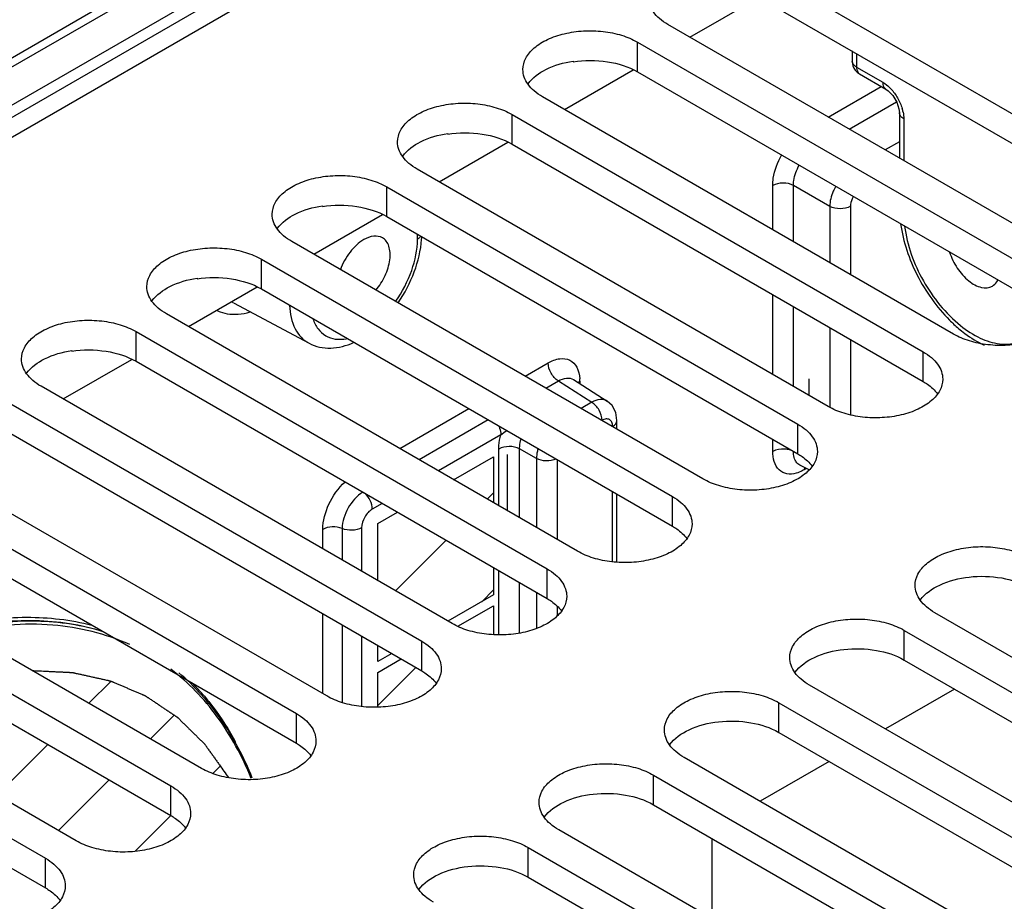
# Model space of a CAD drawing. Header units: inches. Extents: x 0 to 34, y 0 to 22.
# Tile 92 of 157: x 2.8 to 3.8, y 17.3 to 18.2. Entities that reach past the tile are written whole.
import ezdxf

# ---------------------------------------------------------------- set-up
doc = ezdxf.new("R2010")
doc.units = ezdxf.units.IN
doc.header["$LTSCALE"] = 1.87
doc.header["$MEASUREMENT"] = 0
doc.layers.get('0').update_dxf_attribs({"linetype": 'CONTINUOUS'})
for name, color, linetype in [('02___PRT_ALL_AXES', 7, 'CONTINUOUS'), ('CONFORMAL_COATING', 7, 'CONTINUOUS'), ('DATUMCURVES', 7, 'CONTINUOUS'), ('THREAD', 7, 'CONTINUOUS')]:
    doc.layers.add(name, color=color, linetype=linetype)

msp = doc.modelspace()

# ---------------------------------------------------------------- linework, layer by layer
at = {"color": 7, "linetype": 'CONTINUOUS'}
for p, q in [((3.4997, 18.51003), (1.86335, 17.56527)), ((3.50466, 18.50079), (1.87025, 17.55715)), ((1.70855, 17.44448), (3.51114, 18.4852)), ((2.77316, 18.12856), (3.18176, 18.36447)), ((2.79625, 18.15105), (3.16773, 18.36553)), ((3.51134, 18.19646), (3.57935, 18.23573)), ((3.67211, 18.18274), (3.67211, 18.17282)), ((3.39566, 18.1727), (3.39566, 18.17215)), ((3.67643, 18.18024), (3.67643, 18.16679)), ((3.38717, 18.12477), (3.45518, 18.16404)), ((3.67643, 18.16679), (3.70239, 18.15181)), ((3.67949, 18.16003), (3.70545, 18.14505)), ((3.64844, 18.11731), (3.70097, 18.14763)), ((3.70545, 18.14505), (3.70789, 18.14332)), ((3.66905, 18.10541), (3.71599, 18.13252)), ((3.71894, 18.12167), (3.71894, 18.07661)), ((3.72327, 18.11565), (3.72327, 18.07411)), ((3.27149, 18.10101), (3.27149, 18.10046)), ((3.263, 18.05308), (3.33101, 18.09235)), ((3.71894, 18.09275), (3.70496, 18.08468)), ((3.59339, 18.00571), (3.59339, 18.04937)), ((3.614, 17.99382), (3.614, 18.04953)), ((3.64991, 18.02879), (3.614, 18.04953)), ((3.14732, 18.02933), (3.14732, 18.02878)), ((3.64991, 18.02879), (3.64991, 17.97308)), ((3.67051, 18.02895), (3.67051, 17.96119)), ((3.13883, 17.98139), (3.20684, 18.02066)), ((3.2415, 17.99639), (3.2415, 18.00121)), ((3.02315, 17.95764), (3.02315, 17.95709)), ((3.01466, 17.9097), (3.08267, 17.94897)), ((3.5934, 17.86233), (3.5934, 17.94143)), ((3.05912, 17.93338), (3.13408, 17.89325)), ((3.614, 17.85044), (3.614, 17.92953)), ((3.64991, 17.9088), (3.64991, 17.8299)), ((3.67051, 17.8969), (3.67051, 17.82247)), ((2.89898, 17.88595), (2.89898, 17.8854)), ((2.89049, 17.83801), (2.9585, 17.87728)), ((3.34807, 17.86059), (3.37096, 17.8738)), ((3.36868, 17.84869), (3.38113, 17.85588)), ((3.38113, 17.85588), (3.4142, 17.83474)), ((3.39615, 17.85719), (3.42944, 17.8359)), ((3.40041, 17.85441), (3.40227, 17.85573)), ((3.40227, 17.85573), (3.40227, 17.85328)), ((3.4142, 17.83474), (3.40352, 17.82858)), ((3.22391, 17.7889), (3.2924, 17.82845)), ((3.3116, 17.81736), (3.2431, 17.77782)), ((3.43912, 17.80802), (3.43912, 17.81682)), ((3.32417, 17.80245), (3.2623, 17.76673)), ((3.5934, 17.786), (3.5934, 17.79805)), ((3.32212, 17.73219), (3.32212, 17.78842)), ((3.34272, 17.7203), (3.34272, 17.78858)), ((3.35935, 17.77898), (3.34272, 17.78858)), ((3.61414, 17.78316), (3.614, 17.78615)), ((3.35935, 17.77898), (3.35935, 17.7107)), ((3.37995, 17.7779), (3.37995, 17.6988)), ((3.62946, 17.76778), (3.62037, 17.77249)), ((3.62491, 17.7702), (3.62471, 17.76792)), ((3.62683, 17.76915), (3.62471, 17.76792)), ((3.4348, 17.67688), (3.4348, 17.74624)), ((3.43912, 17.67655), (3.43912, 17.74374)), ((3.20663, 17.73459), (3.19679, 17.72891)), ((3.14773, 17.6895), (3.14773, 17.70877)), ((3.16693, 17.7096), (3.16693, 17.67841)), ((3.18612, 17.71044), (3.18612, 17.66733)), ((3.32212, 17.60432), (3.32212, 17.66791)), ((3.34272, 17.6062), (3.34272, 17.65602)), ((3.35935, 17.64642), (3.35935, 17.61083)), ((3.14773, 17.54612), (3.14773, 17.62521)), ((3.37996, 17.63276), (3.37996, 17.62308)), ((3.16693, 17.61413), (3.16693, 17.53737)), ((3.18612, 17.60305), (3.18612, 17.53353))]:
    msp.add_line(p, q, dxfattribs=at)
for points in [[(3.70789, 18.14332), (3.7124, 18.13852), (3.71629, 18.13202)], [(3.71629, 18.13202), (3.7185, 18.12552), (3.71894, 18.12167)], [(3.43912, 17.81683), (3.43791, 17.82475), (3.43427, 17.83156), (3.42941, 17.83592)]]:
    msp.add_lwpolyline(points, dxfattribs=at)
for centre, radius, start, end in [((3.68217, 18.11403), 0.04122, 11.27196, 16.56087), ((3.15324, 18.00262), 0.09259, 355.99158, 357.78884), ((3.07362, 17.96048), 0.03074, 238.53187, 241.84315), ((3.06038, 17.96628), 0.04436, 263.85355, 269.50974), ((3.87319, 18.02035), 0.14764, 224.86875, 229.62286), ((3.36281, 17.85575), 0.03946, 359.96399, 3.30713), ((2.85375, 17.39339), 0.23189, 41.31237, 44.62499), ((2.84955, 17.38965), 0.23751, 40.40836, 41.32126)]:
    msp.add_arc(centre, radius, start, end, dxfattribs=at)
for points, knots in [([(3.35104, 18.15026), (3.35546, 18.15642), (3.36988, 18.16675), (3.3864, 18.17131), (3.39566, 18.1727)], [0, 0, 0, 0, 0.447481, 1, 1, 1, 1]), ([(3.67643, 18.16679), (3.67579, 18.16716), (3.67372, 18.16856), (3.67211, 18.17103), (3.67211, 18.17282)], [0, 0, 0, 0, 0.293999, 1, 1, 1, 1]), ([(3.67643, 18.16679), (3.67643, 18.16605), (3.67661, 18.16355), (3.67794, 18.16092), (3.67949, 18.16003)], [0, 0, 0, 0, 0.293971, 1, 1, 1, 1]), ([(3.70239, 18.15181), (3.70309, 18.1514), (3.706, 18.14955), (3.7086, 18.14724), (3.71041, 18.14532)], [0, 0, 0, 0, 0.234646, 1, 1, 1, 1]), ([(3.70239, 18.15181), (3.70239, 18.15106), (3.70257, 18.14857), (3.7039, 18.14594), (3.70544, 18.14505)], [0, 0, 0, 0, 0.293945, 1, 1, 1, 1]), ([(3.72327, 18.11565), (3.72262, 18.11602), (3.72055, 18.11742), (3.71894, 18.11988), (3.71894, 18.12167)], [0, 0, 0, 0, 0.293939, 1, 1, 1, 1]), ([(3.22687, 18.07857), (3.23129, 18.08473), (3.24571, 18.09506), (3.26223, 18.09962), (3.27149, 18.10101)], [0, 0, 0, 0, 0.447481, 1, 1, 1, 1]), ([(3.59339, 18.04937), (3.59339, 18.0518), (3.59432, 18.06239), (3.59823, 18.07258), (3.60225, 18.07969)], [0, 0, 0, 0, 0.229182, 1, 1, 1, 1]), ([(3.614, 18.04953), (3.61398, 18.05114), (3.61451, 18.05815), (3.61705, 18.06492), (3.61969, 18.06963)], [0, 0, 0, 0, 0.229924, 1, 1, 1, 1]), ([(3.614, 18.04953), (3.61089, 18.05123), (3.60366, 18.05256), (3.59644, 18.05113), (3.59339, 18.04937)], [0, 0, 0, 0, 0.501681, 1, 1, 1, 1]), ([(3.65583, 18.04875), (3.65491, 18.04712), (3.65183, 18.04088), (3.64997, 18.0339), (3.64991, 18.02879)], [0, 0, 0, 0, 0.267737, 1, 1, 1, 1]), ([(3.67326, 18.03869), (3.67283, 18.03789), (3.67137, 18.03484), (3.67051, 18.03143), (3.67051, 18.02895)], [0, 0, 0, 0, 0.267391, 1, 1, 1, 1]), ([(3.1027, 18.00688), (3.10712, 18.01304), (3.12154, 18.02337), (3.13806, 18.02793), (3.14732, 18.02933)], [0, 0, 0, 0, 0.447481, 1, 1, 1, 1]), ([(3.67051, 18.02895), (3.66747, 18.02719), (3.66024, 18.02576), (3.65301, 18.02709), (3.64991, 18.02879)], [0, 0, 0, 0, 0.498319, 1, 1, 1, 1]), ([(3.72013, 18.01137), (3.72259, 17.99376), (3.73453, 17.95901), (3.75568, 17.92912), (3.76856, 17.9162)], [0, 0, 0, 0, 0.493636, 1, 1, 1, 1]), ([(3.72407, 18.00922), (3.72641, 17.99028), (3.74003, 17.95341), (3.76452, 17.92273), (3.77954, 17.91074)], [0, 0, 0, 0, 0.498187, 1, 1, 1, 1]), ([(3.21987, 17.9345), (3.22652, 17.94399), (3.23683, 17.96381), (3.2415, 17.98589), (3.2415, 17.99639)], [0, 0, 0, 0, 0.52464, 1, 1, 1, 1]), ([(3.22227, 17.93312), (3.22886, 17.94271), (3.23945, 17.96292), (3.24484, 17.98522), (3.2456, 17.99615)], [0, 0, 0, 0, 0.515103, 1, 1, 1, 1]), ([(3.2415, 17.99639), (3.24185, 17.99659), (3.2431, 17.99739), (3.24421, 17.99843), (3.24482, 17.99932)], [0, 0, 0, 0, 0.271902, 1, 1, 1, 1]), ([(2.97853, 17.93519), (2.98295, 17.94135), (2.99737, 17.95168), (3.01389, 17.95624), (3.02315, 17.95764)], [0, 0, 0, 0, 0.447481, 1, 1, 1, 1]), ([(3.11473, 17.93055), (3.11516, 17.92265), (3.1175, 17.91107), (3.12586, 17.89892), (3.13123, 17.89477), (3.13408, 17.89325)], [0, 0, 0, 0, 0.543328, 0.778115, 1, 1, 1, 1]), ([(3.04298, 17.92574), (3.04395, 17.92527), (3.04799, 17.92353), (3.05233, 17.92253), (3.05563, 17.92217)], [0, 0, 0, 0, 0.245745, 1, 1, 1, 1]), ([(3.06, 17.92192), (3.06128, 17.92191), (3.06663, 17.92208), (3.07194, 17.92309), (3.07586, 17.92421)], [0, 0, 0, 0, 0.238909, 1, 1, 1, 1]), ([(3.13793, 17.91727), (3.13913, 17.91378), (3.14234, 17.90733), (3.15024, 17.90012), (3.16037, 17.89672), (3.16755, 17.89706), (3.17116, 17.89772)], [0, 0, 0, 0, 0.261879, 0.500865, 0.73937, 1, 1, 1, 1]), ([(3.77755, 17.90788), (3.77955, 17.90619), (3.78742, 17.89988), (3.79604, 17.89448), (3.80277, 17.89128)], [0, 0, 0, 0, 0.260264, 1, 1, 1, 1]), ([(3.77954, 17.91074), (3.78557, 17.90593), (3.79768, 17.89801), (3.81698, 17.89166), (3.83516, 17.89262), (3.84498, 17.89871), (3.84871, 17.90251)], [0, 0, 0, 0, 0.304201, 0.565483, 0.789728, 1, 1, 1, 1]), ([(3.13408, 17.89325), (3.14055, 17.88979), (3.15616, 17.88655), (3.17115, 17.89075), (3.17825, 17.89396)], [0, 0, 0, 0, 0.484769, 1, 1, 1, 1]), ([(2.85436, 17.8635), (2.85878, 17.86966), (2.8732, 17.87999), (2.88972, 17.88455), (2.89898, 17.88595)], [0, 0, 0, 0, 0.447481, 1, 1, 1, 1]), ([(3.37096, 17.8738), (3.37449, 17.87584), (3.38152, 17.87877), (3.39285, 17.87753), (3.40054, 17.86926), (3.40198, 17.86195), (3.40221, 17.85803)], [0, 0, 0, 0, 0.279005, 0.50757, 0.731116, 1, 1, 1, 1]), ([(3.38113, 17.85588), (3.37811, 17.85772), (3.37334, 17.86332), (3.37096, 17.87029), (3.37096, 17.8738)], [0, 0, 0, 0, 0.501681, 1, 1, 1, 1]), ([(3.38113, 17.85588), (3.3836, 17.85735), (3.38859, 17.85947), (3.39417, 17.85846), (3.39615, 17.85719)], [0, 0, 0, 0, 0.550735, 1, 1, 1, 1]), ([(3.42436, 17.81682), (3.42436, 17.82034), (3.42198, 17.82731), (3.41722, 17.8329), (3.41419, 17.83474)], [0, 0, 0, 0, 0.498319, 1, 1, 1, 1]), ([(3.42942, 17.83592), (3.42742, 17.83718), (3.42181, 17.83821), (3.41674, 17.83617), (3.4142, 17.83474)], [0, 0, 0, 0, 0.447777, 1, 1, 1, 1]), ([(3.32177, 17.81152), (3.32215, 17.81077), (3.32342, 17.8079), (3.32416, 17.80475), (3.32416, 17.80245)], [0, 0, 0, 0, 0.267369, 1, 1, 1, 1]), ([(3.4348, 17.8108), (3.4348, 17.81221), (3.43445, 17.81482), (3.43197, 17.81794), (3.42802, 17.81854), (3.42558, 17.81753), (3.42436, 17.81682)], [0, 0, 0, 0, 0.275404, 0.499995, 0.724579, 1, 1, 1, 1]), ([(3.4348, 17.8108), (3.43602, 17.8115), (3.43812, 17.81311), (3.43912, 17.81567), (3.43912, 17.81682)], [0, 0, 0, 0, 0.55077, 1, 1, 1, 1]), ([(3.32212, 17.78842), (3.32212, 17.78954), (3.32231, 17.79427), (3.3232, 17.79897), (3.32417, 17.80245)], [0, 0, 0, 0, 0.236197, 1, 1, 1, 1]), ([(3.34272, 17.78858), (3.33962, 17.79028), (3.33239, 17.79161), (3.32516, 17.79018), (3.32212, 17.78842)], [0, 0, 0, 0, 0.501681, 1, 1, 1, 1]), ([(3.34272, 17.78858), (3.34271, 17.78937), (3.34282, 17.79271), (3.34345, 17.79602), (3.34414, 17.79847)], [0, 0, 0, 0, 0.23604, 1, 1, 1, 1]), ([(3.36094, 17.78877), (3.36069, 17.78793), (3.35984, 17.78473), (3.35938, 17.78141), (3.35935, 17.77898)], [0, 0, 0, 0, 0.264297, 1, 1, 1, 1]), ([(3.6166, 17.76448), (3.61361, 17.76367), (3.6075, 17.76306), (3.5958, 17.7689), (3.59339, 17.77954), (3.5934, 17.786)], [0, 0, 0, 0, 0.251288, 0.476467, 1, 1, 1, 1]), ([(3.60922, 17.78791), (3.60786, 17.78822), (3.60254, 17.7889), (3.59684, 17.78799), (3.5934, 17.786)], [0, 0, 0, 0, 0.259904, 1, 1, 1, 1]), ([(3.614, 17.78615), (3.61365, 17.78635), (3.61212, 17.7871), (3.61049, 17.78762), (3.60922, 17.78791)], [0, 0, 0, 0, 0.235423, 1, 1, 1, 1]), ([(3.61669, 17.77577), (3.61635, 17.77627), (3.61501, 17.77853), (3.61436, 17.78116), (3.61414, 17.78316)], [0, 0, 0, 0, 0.230943, 1, 1, 1, 1]), ([(3.37881, 17.77854), (3.37578, 17.77712), (3.369, 17.77602), (3.36224, 17.7774), (3.35935, 17.77898)], [0, 0, 0, 0, 0.504753, 1, 1, 1, 1]), ([(3.62471, 17.76792), (3.62403, 17.76754), (3.62145, 17.76614), (3.61869, 17.76504), (3.6166, 17.76448)], [0, 0, 0, 0, 0.263377, 1, 1, 1, 1]), ([(3.14773, 17.70877), (3.14773, 17.71733), (3.15274, 17.73493), (3.16308, 17.74976), (3.16974, 17.75599)], [0, 0, 0, 0, 0.484085, 1, 1, 1, 1]), ([(3.18749, 17.74571), (3.18138, 17.74203), (3.17174, 17.73076), (3.16693, 17.7167), (3.16693, 17.7096)], [0, 0, 0, 0, 0.501307, 1, 1, 1, 1]), ([(3.19679, 17.72891), (3.19678, 17.73183), (3.19505, 17.73783), (3.19146, 17.74284), (3.18916, 17.74492)], [0, 0, 0, 0, 0.485059, 1, 1, 1, 1]), ([(3.19679, 17.72891), (3.19362, 17.72708), (3.18862, 17.72131), (3.18612, 17.7141), (3.18612, 17.71044)], [0, 0, 0, 0, 0.499996, 1, 1, 1, 1]), ([(3.16693, 17.7096), (3.16386, 17.71091), (3.15717, 17.71185), (3.15052, 17.71038), (3.14773, 17.70877)], [0, 0, 0, 0, 0.508893, 1, 1, 1, 1]), ([(3.18612, 17.71044), (3.18334, 17.70883), (3.17668, 17.70736), (3.17, 17.7083), (3.16693, 17.7096)], [0, 0, 0, 0, 0.49111, 1, 1, 1, 1]), ([(2.7845, 17.61335), (2.80741, 17.61859), (2.85256, 17.62452), (2.89801, 17.61939), (2.91895, 17.61393)], [0, 0, 0, 0, 0.520765, 1, 1, 1, 1]), ([(2.78913, 17.61107), (2.81322, 17.61633), (2.86069, 17.62179), (2.9082, 17.61468), (2.92982, 17.60793)], [0, 0, 0, 0, 0.521285, 1, 1, 1, 1]), ([(2.93116, 17.60714), (2.90953, 17.61391), (2.86201, 17.62103), (2.81451, 17.61558), (2.79041, 17.61033)], [0, 0, 0, 0, 0.478711, 1, 1, 1, 1]), ([(2.9565, 17.59466), (2.93262, 17.60548), (2.87795, 17.61871), (2.82238, 17.61375), (2.79425, 17.60784)], [0, 0, 0, 0, 0.477003, 1, 1, 1, 1]), ([(3.07676, 17.46219), (3.06797, 17.48385), (3.04641, 17.52405), (3.01464, 17.55709), (2.99736, 17.57026)], [0, 0, 0, 0, 0.518235, 1, 1, 1, 1]), ([(3.07791, 17.46248), (3.06971, 17.48298), (3.04981, 17.52122), (3.02092, 17.55345), (3.00513, 17.56669)], [0, 0, 0, 0, 0.517313, 1, 1, 1, 1]), ([(3.0304, 17.54362), (3.03332, 17.54019), (3.04488, 17.52581), (3.05482, 17.51016), (3.06141, 17.49789)], [0, 0, 0, 0, 0.244428, 1, 1, 1, 1])]:
    msp.add_open_spline(points, degree=3, knots=knots, dxfattribs=at)
at = {"color": 3, "linetype": 'CONTINUOUS'}
for points in [[(3.39566, 18.17215), (3.40693, 18.17385), (3.42902, 18.17381), (3.45041, 18.16736), (3.45941, 18.16216)], [(3.27149, 18.10046), (3.28276, 18.10216), (3.30485, 18.10212), (3.32624, 18.09567), (3.33524, 18.09047)], [(3.14732, 18.02878), (3.15859, 18.03047), (3.18068, 18.03043), (3.20207, 18.02398), (3.21107, 18.01878)], [(3.02315, 17.95709), (3.03442, 17.95878), (3.05651, 17.95874), (3.0779, 17.95229), (3.0869, 17.94709)], [(2.89898, 17.8854), (2.91025, 17.88709), (2.93234, 17.88705), (2.95372, 17.8806), (2.96273, 17.8754)]]:
    msp.add_open_spline(points, degree=3, knots=[0, 0, 0, 0, 0.522917, 1, 1, 1, 1], dxfattribs=at)
at = {"color": 7, "linetype": 'CONTINUOUS'}
for points in [[(3.67211, 18.17282), (3.67211, 18.16966), (3.67323, 18.16636), (3.67514, 18.16386)], [(3.67514, 18.16386), (3.67631, 18.16232), (3.67782, 18.161), (3.67949, 18.16003)], [(3.71041, 18.14532), (3.71301, 18.14258), (3.71527, 18.13949), (3.71715, 18.13622)], [(3.71715, 18.13622), (3.71905, 18.13294), (3.7206, 18.12942), (3.72168, 18.12578)], [(3.7226, 18.12209), (3.72302, 18.11997), (3.72327, 18.11781), (3.72327, 18.11565)], [(3.32416, 17.80245), (3.32593, 17.80407), (3.32792, 17.80544), (3.32991, 17.80678)], [(3.62037, 17.77249), (3.61892, 17.77325), (3.61763, 17.77442), (3.61669, 17.77577)]]:
    msp.add_open_spline(points, degree=3, dxfattribs=at)
at = {"layer": '02___PRT_ALL_AXES', "color": 7, "linetype": 'CONTINUOUS'}
for p, q in [((3.58358, 18.26325), (3.99072, 18.02819)), ((3.89677, 17.97394), (3.48962, 18.209)), ((3.45941, 18.16216), (3.45941, 18.19156)), ((3.45941, 18.19156), (3.86655, 17.9565)), ((3.7726, 17.90225), (3.36545, 18.13731)), ((3.33524, 18.09047), (3.33524, 18.11987)), ((3.33524, 18.11987), (3.74238, 17.88481)), ((3.64843, 17.83056), (3.24128, 18.06562)), ((3.21107, 18.01878), (3.21107, 18.04818)), ((3.21107, 18.04818), (3.61821, 17.81312)), ((3.52426, 17.75887), (3.11711, 17.99393)), ((3.0869, 17.94709), (3.0869, 17.97649)), ((3.0869, 17.97649), (3.49404, 17.74143)), ((3.40009, 17.68718), (2.99294, 17.92224)), ((2.96273, 17.8754), (2.96273, 17.9048)), ((2.96273, 17.9048), (3.36987, 17.66974)), ((3.74238, 17.85541), (3.74238, 17.88481)), ((3.27591, 17.61549), (2.86877, 17.85055)), ((2.83855, 17.83311), (3.2457, 17.59805)), ((3.61821, 17.78372), (3.61821, 17.81312)), ((3.15174, 17.5438), (2.7446, 17.77886)), ((2.71438, 17.76142), (3.12153, 17.52636)), ((3.49404, 17.71203), (3.49404, 17.74143)), ((3.02757, 17.47211), (2.62043, 17.70717)), ((2.59021, 17.68973), (2.99736, 17.45467)), ((3.36987, 17.64034), (3.36987, 17.66974)), ((2.9034, 17.40042), (2.49626, 17.63548)), ((4.16107, 17.39121), (3.75393, 17.62627)), ((2.46604, 17.61804), (2.87319, 17.38298)), ((3.72371, 17.57944), (3.72371, 17.60883)), ((3.72371, 17.60883), (4.13086, 17.37377)), ((3.2457, 17.56865), (3.2457, 17.59805)), ((4.0369, 17.31952), (3.62976, 17.55458)), ((3.59954, 17.50775), (3.59954, 17.53714)), ((3.59954, 17.53714), (4.00669, 17.30208)), ((3.12153, 17.49696), (3.12153, 17.52636)), ((3.91273, 17.24783), (3.50559, 17.48289)), ((3.47537, 17.43606), (3.47537, 17.46545)), ((3.47537, 17.46545), (3.88252, 17.23039)), ((2.99736, 17.42527), (2.99736, 17.45467)), ((3.78856, 17.17615), (3.38142, 17.41121)), ((3.3512, 17.36437), (3.3512, 17.39376)), ((3.3512, 17.39376), (3.75835, 17.1587)), ((2.87319, 17.35359), (2.87319, 17.38298))]:
    msp.add_line(p, q, dxfattribs=at)
at = {"layer": '02___PRT_ALL_AXES', "color": 3, "linetype": 'CONTINUOUS'}
for p, q in [((3.58358, 18.23385), (3.99072, 17.99879)), ((3.45941, 18.16216), (3.86655, 17.9271)), ((3.33524, 18.09047), (3.74238, 17.85541)), ((3.21107, 18.01878), (3.61821, 17.78372)), ((3.0869, 17.94709), (3.49404, 17.71203)), ((2.96273, 17.8754), (3.36987, 17.64034)), ((2.83855, 17.80371), (3.2457, 17.56865)), ((2.71438, 17.73202), (3.12153, 17.49696)), ((2.59021, 17.66033), (2.99736, 17.42527)), ((2.46604, 17.58864), (2.87319, 17.35359)), ((3.72371, 17.57944), (4.13086, 17.34438)), ((3.59954, 17.50775), (4.00669, 17.27269)), ((3.47537, 17.43606), (3.88252, 17.201)), ((3.3512, 17.36437), (3.75835, 17.12931))]:
    msp.add_line(p, q, dxfattribs=at)
at = {"layer": '02___PRT_ALL_AXES', "color": 7, "linetype": 'CONTINUOUS'}
for points, knots in [([(3.48962, 18.209), (3.48671, 18.21068), (3.48142, 18.21433), (3.4751, 18.22097), (3.4711, 18.22832), (3.47016, 18.23359), (3.47016, 18.23612)], [0, 0, 0, 0, 0.289702, 0.549087, 0.782216, 1, 1, 1, 1]), ([(3.34599, 18.16443), (3.34599, 18.16827), (3.34831, 18.17656), (3.35735, 18.18684), (3.37069, 18.19496), (3.38734, 18.20053), (3.40601, 18.20315), (3.42521, 18.20262), (3.44336, 18.19899), (3.45449, 18.1944), (3.45941, 18.19156)], [0, 0, 0, 0, 0.086934, 0.186405, 0.303798, 0.437614, 0.582116, 0.729435, 0.871172, 1, 1, 1, 1]), ([(3.36545, 18.13731), (3.36254, 18.13899), (3.35725, 18.14264), (3.35093, 18.14928), (3.34693, 18.15663), (3.34599, 18.1619), (3.34599, 18.16443)], [0, 0, 0, 0, 0.289702, 0.549087, 0.782216, 1, 1, 1, 1]), ([(3.22182, 18.09274), (3.22182, 18.09658), (3.22414, 18.10487), (3.23317, 18.11515), (3.24652, 18.12327), (3.26317, 18.12884), (3.28184, 18.13146), (3.30104, 18.13093), (3.31919, 18.1273), (3.33032, 18.12271), (3.33524, 18.11987)], [0, 0, 0, 0, 0.086934, 0.186405, 0.303798, 0.437614, 0.582116, 0.729435, 0.871172, 1, 1, 1, 1]), ([(3.24128, 18.06562), (3.23837, 18.0673), (3.23308, 18.07095), (3.22676, 18.07759), (3.22276, 18.08494), (3.22182, 18.09021), (3.22182, 18.09274)], [0, 0, 0, 0, 0.289702, 0.549087, 0.782216, 1, 1, 1, 1]), ([(3.09765, 18.02105), (3.09765, 18.02489), (3.09997, 18.03318), (3.109, 18.04346), (3.12235, 18.05158), (3.139, 18.05715), (3.15767, 18.05977), (3.17687, 18.05924), (3.19501, 18.05561), (3.20615, 18.05102), (3.21107, 18.04818)], [0, 0, 0, 0, 0.086934, 0.186405, 0.303798, 0.437614, 0.582116, 0.729435, 0.871172, 1, 1, 1, 1]), ([(3.11711, 17.99393), (3.1142, 17.99561), (3.10891, 17.99926), (3.10259, 18.0059), (3.09859, 18.01325), (3.09765, 18.01852), (3.09765, 18.02105)], [0, 0, 0, 0, 0.289702, 0.549087, 0.782216, 1, 1, 1, 1]), ([(2.97348, 17.94936), (2.97348, 17.9532), (2.9758, 17.96149), (2.98483, 17.97177), (2.99817, 17.9799), (3.01483, 17.98546), (3.0335, 17.98808), (3.0527, 17.98755), (3.07084, 17.98392), (3.08198, 17.97933), (3.0869, 17.97649)], [0, 0, 0, 0, 0.086934, 0.186405, 0.303798, 0.437614, 0.582116, 0.729435, 0.871172, 1, 1, 1, 1]), ([(2.99294, 17.92224), (2.99003, 17.92393), (2.98474, 17.92757), (2.97842, 17.93421), (2.97442, 17.94156), (2.97348, 17.94683), (2.97348, 17.94936)], [0, 0, 0, 0, 0.289702, 0.549087, 0.782216, 1, 1, 1, 1]), ([(3.88601, 17.92937), (3.88601, 17.92554), (3.8837, 17.91725), (3.87466, 17.90697), (3.86132, 17.89884), (3.84466, 17.89328), (3.82599, 17.89066), (3.8068, 17.89119), (3.78865, 17.89482), (3.77752, 17.89941), (3.7726, 17.90225)], [0, 0, 0, 0, 0.086934, 0.186405, 0.303798, 0.437614, 0.582116, 0.729435, 0.871172, 1, 1, 1, 1]), ([(2.84931, 17.87767), (2.84931, 17.88151), (2.85162, 17.8898), (2.86066, 17.90008), (2.874, 17.90821), (2.89066, 17.91377), (2.90933, 17.91639), (2.92853, 17.91586), (2.94667, 17.91223), (2.95781, 17.90764), (2.96273, 17.9048)], [0, 0, 0, 0, 0.086934, 0.186405, 0.303798, 0.437614, 0.582116, 0.729435, 0.871172, 1, 1, 1, 1]), ([(3.74238, 17.88481), (3.7453, 17.88312), (3.75059, 17.87948), (3.75691, 17.87284), (3.76091, 17.86549), (3.76184, 17.86021), (3.76184, 17.85768)], [0, 0, 0, 0, 0.289702, 0.549087, 0.782216, 1, 1, 1, 1]), ([(2.86877, 17.85055), (2.86585, 17.85224), (2.86057, 17.85588), (2.85424, 17.86252), (2.85025, 17.86987), (2.84931, 17.87514), (2.84931, 17.87767)], [0, 0, 0, 0, 0.289702, 0.549087, 0.782216, 1, 1, 1, 1]), ([(3.76184, 17.85768), (3.76184, 17.85385), (3.75953, 17.84556), (3.75049, 17.83528), (3.73715, 17.82715), (3.72049, 17.82159), (3.70182, 17.81897), (3.68263, 17.8195), (3.66448, 17.82313), (3.65335, 17.82772), (3.64843, 17.83056)], [0, 0, 0, 0, 0.086934, 0.186405, 0.303798, 0.437614, 0.582116, 0.729435, 0.871172, 1, 1, 1, 1]), ([(3.61821, 17.81312), (3.62113, 17.81143), (3.62642, 17.80779), (3.63274, 17.80115), (3.63674, 17.7938), (3.63767, 17.78852), (3.63767, 17.78599)], [0, 0, 0, 0, 0.289702, 0.549087, 0.782216, 1, 1, 1, 1]), ([(3.63767, 17.78599), (3.63767, 17.78216), (3.63536, 17.77387), (3.62632, 17.76359), (3.61298, 17.75546), (3.59632, 17.7499), (3.57765, 17.74728), (3.55846, 17.74781), (3.54031, 17.75144), (3.52917, 17.75603), (3.52426, 17.75887)], [0, 0, 0, 0, 0.086934, 0.186405, 0.303798, 0.437614, 0.582116, 0.729435, 0.871172, 1, 1, 1, 1]), ([(3.49404, 17.74143), (3.49696, 17.73974), (3.50225, 17.7361), (3.50857, 17.72946), (3.51257, 17.72211), (3.5135, 17.71684), (3.5135, 17.7143)], [0, 0, 0, 0, 0.289702, 0.549087, 0.782216, 1, 1, 1, 1]), ([(3.5135, 17.7143), (3.5135, 17.71047), (3.51119, 17.70218), (3.50215, 17.6919), (3.48881, 17.68377), (3.47215, 17.67821), (3.45348, 17.67559), (3.43429, 17.67612), (3.41614, 17.67975), (3.405, 17.68434), (3.40009, 17.68718)], [0, 0, 0, 0, 0.086934, 0.186405, 0.303798, 0.437614, 0.582116, 0.729435, 0.871172, 1, 1, 1, 1]), ([(3.73447, 17.6534), (3.73447, 17.65723), (3.73678, 17.66552), (3.74582, 17.6758), (3.75916, 17.68393), (3.77582, 17.68949), (3.79449, 17.69211), (3.81368, 17.69158), (3.83183, 17.68795), (3.84297, 17.68336), (3.84788, 17.68052)], [0, 0, 0, 0, 0.086934, 0.186405, 0.303798, 0.437614, 0.582116, 0.729435, 0.871172, 1, 1, 1, 1]), ([(3.36987, 17.66974), (3.37279, 17.66805), (3.37807, 17.66441), (3.3844, 17.65777), (3.38839, 17.65042), (3.38933, 17.64515), (3.38933, 17.64262)], [0, 0, 0, 0, 0.289702, 0.549087, 0.782216, 1, 1, 1, 1]), ([(3.75393, 17.62627), (3.75101, 17.62796), (3.74572, 17.6316), (3.7394, 17.63824), (3.7354, 17.64559), (3.73447, 17.65087), (3.73447, 17.6534)], [0, 0, 0, 0, 0.289702, 0.549087, 0.782216, 1, 1, 1, 1]), ([(3.38933, 17.64262), (3.38933, 17.63878), (3.38702, 17.63049), (3.37798, 17.62021), (3.36464, 17.61208), (3.34798, 17.60652), (3.32931, 17.6039), (3.31011, 17.60443), (3.29197, 17.60806), (3.28083, 17.61265), (3.27591, 17.61549)], [0, 0, 0, 0, 0.086934, 0.186405, 0.303798, 0.437614, 0.582116, 0.729435, 0.871172, 1, 1, 1, 1]), ([(3.6103, 17.58171), (3.6103, 17.58554), (3.61261, 17.59383), (3.62165, 17.60411), (3.63499, 17.61224), (3.65165, 17.6178), (3.67032, 17.62042), (3.68951, 17.61989), (3.70766, 17.61626), (3.71879, 17.61167), (3.72371, 17.60883)], [0, 0, 0, 0, 0.086934, 0.186405, 0.303798, 0.437614, 0.582116, 0.729435, 0.871172, 1, 1, 1, 1]), ([(3.2457, 17.59805), (3.24862, 17.59636), (3.2539, 17.59272), (3.26023, 17.58608), (3.26422, 17.57873), (3.26516, 17.57346), (3.26516, 17.57093)], [0, 0, 0, 0, 0.289702, 0.549087, 0.782216, 1, 1, 1, 1]), ([(3.62976, 17.55458), (3.62684, 17.55627), (3.62155, 17.55991), (3.61523, 17.56655), (3.61123, 17.5739), (3.6103, 17.57918), (3.6103, 17.58171)], [0, 0, 0, 0, 0.289702, 0.549087, 0.782216, 1, 1, 1, 1]), ([(3.26516, 17.57093), (3.26516, 17.56709), (3.26285, 17.5588), (3.25381, 17.54852), (3.24047, 17.54039), (3.22381, 17.53483), (3.20514, 17.53221), (3.18594, 17.53274), (3.1678, 17.53637), (3.15666, 17.54096), (3.15174, 17.5438)], [0, 0, 0, 0, 0.086934, 0.186405, 0.303798, 0.437614, 0.582116, 0.729435, 0.871172, 1, 1, 1, 1]), ([(3.48613, 17.51002), (3.48613, 17.51385), (3.48844, 17.52214), (3.49748, 17.53242), (3.51082, 17.54055), (3.52748, 17.54611), (3.54615, 17.54873), (3.56534, 17.5482), (3.58349, 17.54457), (3.59462, 17.53998), (3.59954, 17.53714)], [0, 0, 0, 0, 0.086934, 0.186405, 0.303798, 0.437614, 0.582116, 0.729435, 0.871172, 1, 1, 1, 1]), ([(3.12153, 17.52636), (3.12444, 17.52468), (3.12973, 17.52103), (3.13605, 17.51439), (3.14005, 17.50704), (3.14099, 17.50177), (3.14099, 17.49924)], [0, 0, 0, 0, 0.289702, 0.549087, 0.782216, 1, 1, 1, 1]), ([(3.50559, 17.48289), (3.50267, 17.48458), (3.49738, 17.48822), (3.49106, 17.49486), (3.48706, 17.50221), (3.48613, 17.50749), (3.48613, 17.51002)], [0, 0, 0, 0, 0.289702, 0.549087, 0.782216, 1, 1, 1, 1]), ([(3.14099, 17.49924), (3.14099, 17.4954), (3.13867, 17.48711), (3.12964, 17.47683), (3.1163, 17.46871), (3.09964, 17.46314), (3.08097, 17.46052), (3.06177, 17.46105), (3.04363, 17.46468), (3.03249, 17.46927), (3.02757, 17.47211)], [0, 0, 0, 0, 0.086934, 0.186405, 0.303798, 0.437614, 0.582116, 0.729435, 0.871172, 1, 1, 1, 1]), ([(3.36196, 17.43833), (3.36196, 17.44216), (3.36427, 17.45045), (3.37331, 17.46073), (3.38665, 17.46886), (3.4033, 17.47442), (3.42198, 17.47705), (3.44117, 17.47651), (3.45932, 17.47288), (3.47045, 17.46829), (3.47537, 17.46545)], [0, 0, 0, 0, 0.086934, 0.186405, 0.303798, 0.437614, 0.582116, 0.729435, 0.871172, 1, 1, 1, 1]), ([(2.99736, 17.45467), (3.00027, 17.45299), (3.00556, 17.44934), (3.01188, 17.4427), (3.01588, 17.43535), (3.01682, 17.43008), (3.01682, 17.42755)], [0, 0, 0, 0, 0.289702, 0.549087, 0.782216, 1, 1, 1, 1]), ([(3.38142, 17.41121), (3.3785, 17.41289), (3.37321, 17.41653), (3.36689, 17.42317), (3.36289, 17.43052), (3.36196, 17.4358), (3.36196, 17.43833)], [0, 0, 0, 0, 0.289702, 0.549087, 0.782216, 1, 1, 1, 1]), ([(3.01682, 17.42755), (3.01682, 17.42371), (3.0145, 17.41542), (3.00547, 17.40514), (2.99212, 17.39702), (2.97547, 17.39145), (2.9568, 17.38883), (2.9376, 17.38936), (2.91946, 17.39299), (2.90832, 17.39758), (2.9034, 17.40042)], [0, 0, 0, 0, 0.086934, 0.186405, 0.303798, 0.437614, 0.582116, 0.729435, 0.871172, 1, 1, 1, 1]), ([(3.23779, 17.36664), (3.23779, 17.37047), (3.2401, 17.37876), (3.24914, 17.38904), (3.26248, 17.39717), (3.27913, 17.40273), (3.2978, 17.40536), (3.317, 17.40482), (3.33515, 17.40119), (3.34628, 17.3966), (3.3512, 17.39376)], [0, 0, 0, 0, 0.086934, 0.186405, 0.303798, 0.437614, 0.582116, 0.729435, 0.871172, 1, 1, 1, 1]), ([(2.87319, 17.38298), (2.8761, 17.3813), (2.88139, 17.37765), (2.88771, 17.37101), (2.89171, 17.36366), (2.89265, 17.35839), (2.89265, 17.35586)], [0, 0, 0, 0, 0.289702, 0.549087, 0.782216, 1, 1, 1, 1]), ([(3.25724, 17.33952), (3.25433, 17.3412), (3.24904, 17.34484), (3.24272, 17.35148), (3.23872, 17.35883), (3.23779, 17.36411), (3.23779, 17.36664)], [0, 0, 0, 0, 0.289702, 0.549087, 0.782216, 1, 1, 1, 1]), ([(2.89265, 17.35586), (2.89265, 17.35202), (2.89033, 17.34373), (2.8813, 17.33345), (2.86795, 17.32533), (2.8513, 17.31976), (2.83263, 17.31714), (2.81343, 17.31767), (2.79528, 17.3213), (2.78415, 17.32589), (2.77923, 17.32873)], [0, 0, 0, 0, 0.086934, 0.186405, 0.303798, 0.437614, 0.582116, 0.729435, 0.871172, 1, 1, 1, 1])]:
    msp.add_open_spline(points, degree=3, knots=knots, dxfattribs=at)
at = {"layer": '02___PRT_ALL_AXES', "color": 3, "linetype": 'CONTINUOUS'}
for points, knots in [([(3.74238, 17.85541), (3.74386, 17.85456), (3.74919, 17.85118), (3.75398, 17.84684), (3.75668, 17.84311)], [0, 0, 0, 0, 0.271031, 1, 1, 1, 1]), ([(3.61821, 17.78372), (3.61969, 17.78287), (3.62502, 17.77949), (3.62981, 17.77515), (3.63251, 17.77142)], [0, 0, 0, 0, 0.271031, 1, 1, 1, 1]), ([(3.49404, 17.71203), (3.49552, 17.71118), (3.50085, 17.7078), (3.50564, 17.70346), (3.50834, 17.69973)], [0, 0, 0, 0, 0.271031, 1, 1, 1, 1]), ([(3.73963, 17.63883), (3.7444, 17.6454), (3.7602, 17.65615), (3.78858, 17.66309), (3.81946, 17.66231), (3.83944, 17.656), (3.84788, 17.65112)], [0, 0, 0, 0, 0.21007, 0.470504, 0.747978, 1, 1, 1, 1]), ([(3.36987, 17.64034), (3.37135, 17.63949), (3.37668, 17.63611), (3.38147, 17.63177), (3.38417, 17.62804)], [0, 0, 0, 0, 0.271031, 1, 1, 1, 1]), ([(3.61546, 17.56714), (3.62023, 17.57371), (3.63603, 17.58446), (3.66441, 17.5914), (3.69528, 17.59062), (3.71527, 17.58431), (3.72371, 17.57944)], [0, 0, 0, 0, 0.21007, 0.470504, 0.747978, 1, 1, 1, 1]), ([(3.2457, 17.56865), (3.24718, 17.5678), (3.25251, 17.56443), (3.2573, 17.56008), (3.26, 17.55636)], [0, 0, 0, 0, 0.271031, 1, 1, 1, 1]), ([(3.49129, 17.49545), (3.49606, 17.50202), (3.51186, 17.51277), (3.54024, 17.51971), (3.57111, 17.51893), (3.5911, 17.51262), (3.59954, 17.50775)], [0, 0, 0, 0, 0.21007, 0.470504, 0.747978, 1, 1, 1, 1]), ([(3.12153, 17.49696), (3.12301, 17.49611), (3.12834, 17.49274), (3.13312, 17.48839), (3.13583, 17.48467)], [0, 0, 0, 0, 0.271031, 1, 1, 1, 1]), ([(3.36712, 17.42376), (3.37189, 17.43033), (3.38768, 17.44108), (3.41607, 17.44802), (3.44694, 17.44724), (3.46693, 17.44093), (3.47537, 17.43606)], [0, 0, 0, 0, 0.21007, 0.470504, 0.747978, 1, 1, 1, 1]), ([(2.99736, 17.42527), (2.99884, 17.42442), (3.00416, 17.42105), (3.00895, 17.4167), (3.01166, 17.41298)], [0, 0, 0, 0, 0.271031, 1, 1, 1, 1]), ([(3.24295, 17.35207), (3.24772, 17.35864), (3.26351, 17.36939), (3.2919, 17.37633), (3.32277, 17.37555), (3.34276, 17.36924), (3.3512, 17.36437)], [0, 0, 0, 0, 0.21007, 0.470504, 0.747978, 1, 1, 1, 1]), ([(2.87319, 17.35359), (2.87467, 17.35273), (2.87999, 17.34936), (2.88478, 17.34501), (2.88748, 17.34129)], [0, 0, 0, 0, 0.271031, 1, 1, 1, 1])]:
    msp.add_open_spline(points, degree=3, knots=knots, dxfattribs=at)
at = {"layer": 'CONFORMAL_COATING', "color": 4, "linetype": 'CONTINUOUS'}
for p, q in [((3.77353, 17.55067), (3.70503, 17.51113)), ((3.64936, 17.47898), (3.58086, 17.43944)), ((3.53308, 17.40274), (3.53308, 17.32364))]:
    msp.add_line(p, q, dxfattribs=at)
at = {"layer": 'DATUMCURVES', "color": 4, "linetype": 'CONTINUOUS'}
for p, q in [((3.6296, 17.84143), (3.6296, 17.85793)), ((3.27731, 17.75807), (3.31677, 17.78085)), ((3.31677, 17.78085), (3.31677, 17.73528)), ((3.33061, 17.72729), (3.33061, 17.78295)), ((3.20235, 17.71479), (3.22164, 17.72592)), ((3.20235, 17.65796), (3.20235, 17.71479)), ((3.31677, 17.671), (3.31677, 17.64391)), ((3.31677, 17.64391), (3.27173, 17.61791)), ((3.28161, 17.61297), (3.31677, 17.63327)), ((3.31677, 17.63327), (3.31677, 17.60472)), ((3.20235, 17.57785), (3.20235, 17.59368)), ((3.21606, 17.58576), (3.20235, 17.57785)), ((3.20235, 17.56721), (3.22528, 17.58044)), ((3.20235, 17.53284), (3.20235, 17.56721))]:
    msp.add_line(p, q, dxfattribs=at)
at = {"layer": 'DATUMCURVES', "color": 2, "linetype": 'CONTINUOUS'}
for p, q in [((3.31063, 17.73883), (3.31677, 17.74497)), ((3.21973, 17.64793), (3.26987, 17.69808)), ((3.30518, 17.63722), (3.31677, 17.64881)), ((3.20235, 17.53439), (3.23994, 17.57198)), ((2.916, 17.53653), (2.93798, 17.55851)), ((2.97696, 17.50133), (3.00074, 17.52511)), ((2.8251, 17.44563), (2.87524, 17.49578)), ((3.0389, 17.4671), (3.04674, 17.47495)), ((2.88606, 17.41043), (2.93621, 17.46058)), ((2.96186, 17.39006), (2.99722, 17.42542))]:
    msp.add_line(p, q, dxfattribs=at)
at = {"layer": 'DATUMCURVES', "color": 4, "linetype": 'CONTINUOUS'}
msp.add_open_spline([(2.85975, 17.56904), (2.86225, 17.56892), (2.86726, 17.56867), (2.87351, 17.56837), (2.87851, 17.56812), (2.88226, 17.56793), (2.88601, 17.56775), (2.88976, 17.56756), (2.89289, 17.56741), (2.89508, 17.5673), (2.89633, 17.56724), (2.89727, 17.56719), (2.89805, 17.56715), (2.89867, 17.56712), (2.89906, 17.5671), (2.89938, 17.56709), (2.89957, 17.56708), (2.89973, 17.56707), (2.89988, 17.56705), (2.90013, 17.56699), (2.9005, 17.56691), (2.90108, 17.56678), (2.90181, 17.56661), (2.90298, 17.56635), (2.90445, 17.56603), (2.9062, 17.56564), (2.90854, 17.56512), (2.91147, 17.56447), (2.91498, 17.56369), (2.91849, 17.56291), (2.92199, 17.56214), (2.9255, 17.56136), (2.92843, 17.56071), (2.93077, 17.56019), (2.93252, 17.5598), (2.93399, 17.55947), (2.93516, 17.55921), (2.93589, 17.55905), (2.93647, 17.55892), (2.93684, 17.55884), (2.93709, 17.55879), (2.93724, 17.55875), (2.93737, 17.55869), (2.93754, 17.55862), (2.93781, 17.5585), (2.93814, 17.55836), (2.93868, 17.55813), (2.93935, 17.55785), (2.94016, 17.55751), (2.94124, 17.55706), (2.94312, 17.55626), (2.94581, 17.55512), (2.94903, 17.55376), (2.95226, 17.5524), (2.95549, 17.55103), (2.95871, 17.54967), (2.9614, 17.54853), (2.96355, 17.54762), (2.96517, 17.54694), (2.96678, 17.54626), (2.96813, 17.54569), (2.9692, 17.54524), (2.96987, 17.54495), (2.97041, 17.54473), (2.97081, 17.54456), (2.97115, 17.54441), (2.97139, 17.54432), (2.97152, 17.54426), (2.97162, 17.54422), (2.97171, 17.54415), (2.97184, 17.54407), (2.97206, 17.54392), (2.97237, 17.54371), (2.97274, 17.54346), (2.97324, 17.54313), (2.97387, 17.54271), (2.97486, 17.54204), (2.97611, 17.54121), (2.97761, 17.54021), (2.97911, 17.53921), (2.9811, 17.53787), (2.9836, 17.5362), (2.98659, 17.5342), (2.98958, 17.53219), (2.99258, 17.53019), (2.99507, 17.52852), (2.99707, 17.52718), (2.99857, 17.52618), (2.99981, 17.52535), (3.00081, 17.52468), (3.00156, 17.52418), (3.00218, 17.52376), (3.00268, 17.52343), (3.003, 17.52322), (3.00325, 17.52305), (3.0034, 17.52295), (3.00353, 17.52287), (3.00364, 17.52277), (3.00382, 17.52258), (3.00409, 17.52232), (3.00451, 17.52191), (3.00504, 17.52139), (3.00588, 17.52056), (3.00694, 17.51952), (3.00821, 17.51827), (3.00948, 17.51702), (3.01075, 17.51577), (3.01245, 17.51411), (3.01456, 17.51203), (3.0171, 17.50953), (3.01964, 17.50704), (3.02176, 17.50496), (3.02345, 17.5033), (3.02472, 17.50205), (3.02599, 17.5008), (3.02726, 17.49955), (3.02832, 17.49851), (3.02916, 17.49768), (3.02969, 17.49716), (3.03012, 17.49675), (3.03038, 17.49648), (3.03057, 17.49631), (3.03067, 17.4962), (3.03076, 17.49606), (3.03088, 17.4959), (3.03106, 17.49564), (3.03129, 17.49532), (3.03166, 17.4948), (3.03212, 17.49415), (3.03267, 17.49337), (3.03341, 17.49233), (3.03434, 17.49104), (3.03544, 17.48948), (3.03692, 17.4874), (3.03877, 17.48481), (3.04098, 17.48169), (3.0432, 17.47858), (3.04615, 17.47443), (3.04984, 17.46924), (3.0528, 17.46509), (3.05427, 17.46301)], degree=3, knots=[0, 0, 0, 0, 0.03125, 0.0625, 0.078125, 0.09375, 0.109375, 0.125, 0.140625, 0.148438, 0.152344, 0.15625, 0.160156, 0.162109, 0.164062, 0.165039, 0.166016, 0.166504, 0.166992, 0.167969, 0.169922, 0.171875, 0.175781, 0.179688, 0.1875, 0.195312, 0.203125, 0.21875, 0.234375, 0.25, 0.265625, 0.28125, 0.296875, 0.304688, 0.3125, 0.320312, 0.324219, 0.328125, 0.330078, 0.332031, 0.333008, 0.333496, 0.333984, 0.334961, 0.335938, 0.337891, 0.339844, 0.34375, 0.347656, 0.351562, 0.359375, 0.375, 0.390625, 0.40625, 0.421875, 0.4375, 0.453125, 0.460938, 0.46875, 0.476562, 0.484375, 0.488281, 0.492188, 0.494141, 0.496094, 0.498047, 0.499023, 0.499512, 0.5, 0.500488, 0.500977, 0.501953, 0.503906, 0.505859, 0.507812, 0.511719, 0.515625, 0.523438, 0.53125, 0.539062, 0.546875, 0.5625, 0.578125, 0.59375, 0.609375, 0.625, 0.632812, 0.640625, 0.648438, 0.652344, 0.65625, 0.660156, 0.662109, 0.664062, 0.665039, 0.666016, 0.666504, 0.666992, 0.667969, 0.669922, 0.671875, 0.675781, 0.679688, 0.6875, 0.695312, 0.703125, 0.710938, 0.71875, 0.734375, 0.75, 0.765625, 0.78125, 0.789062, 0.796875, 0.804688, 0.8125, 0.820312, 0.824219, 0.828125, 0.830078, 0.832031, 0.833008, 0.833496, 0.833984, 0.834961, 0.835938, 0.837891, 0.839844, 0.84375, 0.847656, 0.851562, 0.859375, 0.867188, 0.875, 0.890625, 0.90625, 0.921875, 0.9375, 0.96875, 1, 1, 1, 1], dxfattribs=at)
at = {"layer": 'THREAD', "color": 7, "linetype": 'CONTINUOUS'}
for points, knots in [([(3.18836, 17.99585), (3.18307, 17.99279), (3.17361, 17.98369), (3.16735, 17.97233), (3.16514, 17.96604)], [0, 0, 0, 0, 0.478438, 1, 1, 1, 1]), ([(3.20682, 17.99767), (3.20433, 17.99911), (3.19751, 18.00014), (3.19141, 17.99761), (3.18836, 17.99585)], [0, 0, 0, 0, 0.449173, 1, 1, 1, 1]), ([(3.20027, 17.94576), (3.20399, 17.95011), (3.21004, 17.95967), (3.2142, 17.97283), (3.21464, 17.98285), (3.21353, 17.9892), (3.21099, 17.99437), (3.20828, 17.99683), (3.20682, 17.99767)], [0, 0, 0, 0, 0.297529, 0.580627, 0.705509, 0.815683, 0.912149, 1, 1, 1, 1]), ([(3.76863, 17.9836), (3.77037, 17.97797), (3.77551, 17.96738), (3.78639, 17.95506), (3.79869, 17.9476), (3.80788, 17.94804), (3.81101, 17.94985)], [0, 0, 0, 0, 0.296193, 0.581891, 0.818283, 1, 1, 1, 1]), ([(3.81101, 17.94985), (3.81277, 17.95086), (3.81482, 17.9529), (3.81617, 17.95531), (3.81649, 17.95597)], [0, 0, 0, 0, 0.734919, 1, 1, 1, 1])]:
    msp.add_open_spline(points, degree=3, knots=knots, dxfattribs=at)

doc.saveas('drawing.dxf')
